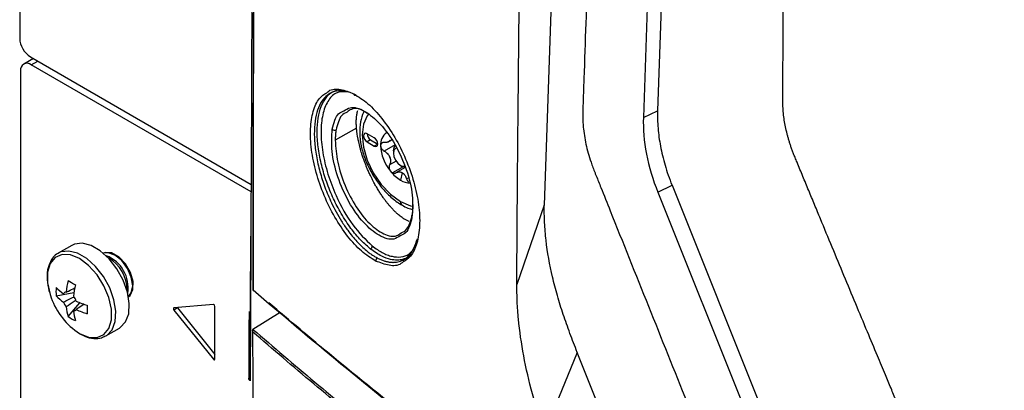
# Model space of a CAD drawing. Header units: millimetres. Extents: x 155400 to 158181, y 110641 to 115017.
# Tile 106 of 126: x 157512 to 157610, y 114453 to 114490. Entities that reach past the tile are written whole.
import ezdxf

# ---------------------------------------------------------------- set-up
doc = ezdxf.new("R2010")
doc.units = ezdxf.units.MM

msp = doc.modelspace()

# ---------------------------------------------------------------- linework, layer by layer
at = {"color": 7, "linetype": 'Continuous', "lineweight": 25}
for p, q in [((157512.18, 114817.21), (157512.18, 114488.389)), ((157583.953, 114721.076), (157575.701, 114481.174)), ((157582.524, 114719.9), (157574.289, 114480.488)), ((157513.541, 114486.379), (157512.579, 114485.824)), ((157513.241, 114486.552), (157535.237, 114473.854)), ((157513.329, 114485.75), (157513.98, 114486.125)), ((157512.269, 114485.137), (157512.269, 114334.975)), ((157535.233, 114473.105), (157513.329, 114485.75)), ((157543.368, 114483.066), (157543.81, 114483.253)), ((157545.692, 114482.725), (157545.092, 114482.98)), ((157574.289, 114480.488), (157575.701, 114481.174)), ((157545.723, 114479.458), (157543.604, 114478.235)), ((157547.483, 114478.48), (157546.776, 114478.888)), ((157547.129, 114478.275), (157546.776, 114478.071)), ((157547.129, 114478.275), (157547.836, 114477.867)), ((157548.815, 114478.036), (157549.216, 114478.268)), ((157546.776, 114478.071), (157547.483, 114477.663)), ((157547.836, 114477.867), (157547.483, 114477.663)), ((157549.558, 114477.79), (157548.478, 114477.167)), ((157549.392, 114477.173), (157549.392, 114476.969)), ((157549.665, 114476.167), (157549.012, 114475.79)), ((157550.36, 114475.598), (157549.311, 114474.993)), ((157550.558, 114475.533), (157549.643, 114475.005)), ((157550.099, 114475.744), (157550.276, 114475.642)), ((157550.579, 114475.529), (157550.276, 114475.642)), ((157550.276, 114475.005), (157550.099, 114474.275)), ((157550.872, 114474.48), (157550.712, 114474.388)), ((157575.73, 114473.069), (157577.141, 114473.755)), ((157577.141, 114473.755), (157590.204, 114441.191)), ((157575.73, 114473.069), (157588.792, 114440.506)), ((157564.424, 114471.78), (157561.689, 114463.888)), ((157550.979, 114470.15), (157550.511, 114470.372)), ((157535.131, 114454.701), (157535.21, 114468.707)), ((157517.372, 114467.781), (157516.024, 114467.003)), ((157550.935, 114466.907), (157551.436, 114467.41)), ((157515.81, 114462.762), (157517.588, 114463.105)), ((157516.994, 114460.712), (157518.18, 114462.079)), ((157531.467, 114461.91), (157527.542, 114461.559)), ((157531.626, 114456.479), (157531.626, 114461.712)), ((157517.542, 114461.239), (157517.72, 114461.358)), ((157527.896, 114461.551), (157527.542, 114461.347)), ((157527.542, 114461.347), (157531.467, 114456.465)), ((157527.896, 114461.551), (157531.626, 114456.911)), ((157535.17, 114461.01), (157535.135, 114454.313)), ((157538.131, 114461.108), (157535.409, 114459.425)), ((157520.722, 114458.747), (157520.774, 114458.776)), ((157520.774, 114458.776), (157522.121, 114459.554)), ((157535.388, 114459.41), (157535.409, 114459.425)), ((157567.704, 114457.136), (157564.454, 114449.187)), ((157531.626, 114456.557), (157531.467, 114456.465))]:
    msp.add_line(p, q, dxfattribs=at)
at = {"color": 7, "linetype": 'Continuous', "lineweight": 25, "flags": 128}
for points in [[(157573.363, 114731.766), (157568.891, 114601.772), (157567.997, 114575.773), (157567.103, 114549.775), (157566.208, 114523.776), (157565.314, 114497.777), (157564.424, 114471.78)], [(157546.918, 114480.848), (157546.787, 114480.681), (157546.405, 114479.836), (157546.275, 114478.769), (157546.405, 114477.55), (157546.787, 114476.265), (157547.395, 114474.999), (157548.187, 114473.84), (157549.109, 114472.867), (157550.099, 114472.145)], [(157546.776, 114478.888), (157546.64, 114478.935), (157546.526, 114478.913), (157546.449, 114478.824), (157546.422, 114478.684), (157546.449, 114478.512), (157546.526, 114478.335), (157546.64, 114478.18), (157546.776, 114478.071)], [(157547.483, 114477.663), (157547.618, 114477.616), (157547.733, 114477.638), (157547.809, 114477.726), (157547.836, 114477.867), (157547.809, 114478.039), (157547.733, 114478.216), (157547.618, 114478.37), (157547.483, 114478.48)], [(157549.392, 114477.173), (157549.459, 114477.525), (157549.651, 114477.746), (157549.651, 114477.746)], [(157549.706, 114477.467), (157549.599, 114477.427), (157549.446, 114477.251), (157549.392, 114476.969), (157549.446, 114476.626), (157549.599, 114476.272), (157549.829, 114475.963), (157550.099, 114475.744)], [(157550.099, 114475.744), (157550.37, 114475.65), (157550.52, 114475.662)], [(157550.099, 114472.145), (157551.089, 114471.724), (157551.271, 114471.681)], [(157522.121, 114459.554), (157522.201, 114459.603), (157522.729, 114460.162), (157523.035, 114460.98), (157523.097, 114461.998), (157522.911, 114463.139), (157522.49, 114464.32), (157521.866, 114465.453), (157521.084, 114466.453), (157520.204, 114467.246), (157519.289, 114467.774), (157518.408, 114467.998), (157517.627, 114467.9), (157517.372, 114467.781)], [(157518.137, 114459.018), (157519.045, 114458.645), (157519.879, 114458.603), (157520.572, 114458.897), (157521.068, 114459.501), (157521.326, 114460.368), (157521.326, 114461.427), (157521.068, 114462.592), (157520.572, 114463.769), (157519.879, 114464.863), (157519.045, 114465.784), (157518.137, 114466.459), (157517.229, 114466.832), (157516.395, 114466.874), (157515.702, 114466.581), (157515.207, 114465.976), (157514.948, 114465.109), (157514.948, 114464.05), (157515.207, 114462.885), (157515.32, 114462.559)], [(157520.774, 114458.776), (157520.853, 114458.825), (157521.381, 114459.384), (157521.687, 114460.202), (157521.75, 114461.22), (157521.564, 114462.361), (157521.143, 114463.542), (157520.518, 114464.675), (157519.737, 114465.675), (157518.856, 114466.468), (157517.941, 114466.996), (157517.061, 114467.22), (157516.279, 114467.122), (157515.993, 114466.985)], [(157523.016, 114462.67), (157523.169, 114462.798), (157523.453, 114463.377), (157523.464, 114464.183), (157523.2, 114465.087), (157522.703, 114465.948), (157522.051, 114466.63), (157521.348, 114467.023), (157520.705, 114467.066), (157520.517, 114466.998)], [(157523.014, 114462.678), (157523.297, 114463.05), (157523.431, 114463.754), (157523.297, 114464.613), (157522.914, 114465.496), (157522.34, 114466.27), (157521.664, 114466.816), (157520.987, 114467.051), (157520.523, 114466.992)], [(157527.871, 114461.589), (157527.874, 114461.583), (157527.896, 114461.551)], [(157527.542, 114461.559), (157527.52, 114461.552), (157527.503, 114461.537), (157527.493, 114461.513), (157527.489, 114461.484), (157527.493, 114461.45), (157527.503, 114461.414), (157527.52, 114461.379), (157527.542, 114461.347)], [(157584.155, 114416.087), (157575.935, 114436.599), (157567.704, 114457.136)], [(157531.467, 114456.465), (157531.492, 114456.438), (157531.52, 114456.418), (157531.547, 114456.406), (157531.573, 114456.404), (157531.595, 114456.411), (157531.612, 114456.426), (157531.622, 114456.45), (157531.626, 114456.479)]]:
    msp.add_lwpolyline(points, dxfattribs=at)
at = {"color": 7, "linetype": 'Continuous', "lineweight": 25}
for centre, radius, start, end in [((157514.483, 114488.494), 2.305, 182.60548, 237.39452), ((157512.915, 114485.242), 0.655, 50.79671, 189.21404), ((157545.615, 114482.871), 0.164, 182.44499, 285.64487), ((157543.542, 114479.567), 0.319, 224.10699, 297.75457), ((157547.525, 114478.912), 0.75, 181.86656, 238.12806), ((157549.525, 114477.839), 1.412, 125.43143, 185.5049), ((157552.412, 114477.902), 4.298, 182.63929, 219.77207), ((157549.701, 114477.739), 0.818, 141.0957, 148.70296), ((157548.685, 114478.454), 0.43, 317.65176, 332.1469), ((157552.093, 114477.739), 3.283, 199.69993, 202.71143), ((157547.431, 114475.93), 1.722, 18.33355, 24.07781), ((157551.982, 114477.395), 3.645, 217.97873, 238.8941), ((157549.775, 114474.139), 1.004, 55.88661, 64.11876), ((157551.265, 114476.717), 1.977, 237.87956, 239.99134), ((157551.202, 114476.609), 1.852, 239.99058, 242.19618), ((157551.018, 114475.726), 1.718, 237.65072, 272.35776), ((157550.499, 114472.105), 0.402, 174.31761, 234.3717), ((157551.337, 114470.668), 0.138, 131.27655, 227.74748), ((157546.959, 114467.745), 0.337, 293.32618, 356.30116), ((157519.574, 114463.57), 3.405, 350.74857, 68.81223), ((157519.259, 114463.386), 3.604, 358.85058, 61.14405), ((157547.93, 114466.257), 0.304, 116.42362, 185.95646), ((157521.326, 114463.183), 5.531, 175.63997, 184.36003), ((157519.741, 114467.423), 5.481, 224.18141, 234.27782), ((157526.536, 114462.206), 9.766, 167.69996, 174.56699), ((157525.606, 114478.364), 16.502, 238.54262, 241.46276), ((157527.265, 114461.786), 9.766, 167.69996, 174.56699), ((157519.741, 114466.582), 5.481, 224.18141, 234.27782), ((157516.839, 114462.772), 0.36, 94.03919, 145.97156), ((157516.161, 114461.598), 1.773, 21.14228, 38.85772), ((157535.457, 114463.412), 0.0631, 179.08494, 233.35209), ((157535.544, 114463.41), 0.15, 180.04891, 229.3648), ((157535.498, 114463.357), 0.0791, 176.59957, 282.82203), ((157521.951, 114464.943), 7.047, 199.7782, 237.22941), ((157518.194, 114462.772), 1.773, 201.14228, 218.85772), ((157522.268, 114462.206), 5.482, 185.72484, 195.82055), ((157521.875, 114471.12), 9.767, 245.43564, 252.30228), ((157535.402, 114461.395), 16.501, 178.53969, 181.46031), ((157531.428, 114461.716), 0.198, 358.80811, 78.78103), ((157520.115, 114465.277), 5.531, 235.64242, 244.36296), ((157517.517, 114461.598), 0.36, 274.03919, 325.97156), ((157522.997, 114461.786), 5.482, 185.72484, 195.82055), ((157521.875, 114470.279), 9.767, 245.43564, 252.30228)]:
    msp.add_arc(centre, radius, start, end, dxfattribs=at)
for points, knots in [([(157539.562, 114753.453), (157538.963, 114730.697), (157537.683, 114682.049), (157536.367, 114607.902), (157535.45, 114533.143), (157535.26, 114484.31), (157535.17, 114461.01)], [0, 0, 0, 0, 0.23181, 0.49555, 0.759298, 1, 1, 1, 1]), ([(157561.689, 114463.888), (157561.695, 114465.158), (157561.707, 114467.914), (157561.736, 114472.046), (157561.771, 114476.287), (157561.814, 114480.92), (157561.882, 114487.817), (157561.975, 114496.236), (157562.171, 114510.941), (157562.539, 114533.102), (157563.223, 114563.538), (157563.981, 114589.572), (157564.606, 114608.213), (157565.006, 114619.414), (157565.431, 114630.627), (157565.881, 114641.853), (157566.356, 114653.091), (157566.856, 114664.341), (157567.382, 114675.603), (157567.932, 114686.877), (157568.507, 114698.162), (157569.108, 114709.46), (157569.732, 114720.768), (157570.169, 114728.317), (157570.388, 114732.092)], [0, 0, 0, 0, 0.014401, 0.03125, 0.046875, 0.0625, 0.083787, 0.125, 0.157754, 0.25, 0.37501, 0.499999, 0.541684, 0.583365, 0.625044, 0.666719, 0.708392, 0.750061, 0.791727, 0.833389, 0.875048, 0.916702, 0.958353, 1, 1, 1, 1]), ([(157576.585, 114723.329), (157576.085, 114708.809), (157575.581, 114694.151), (157574.566, 114664.644), (157574.055, 114649.794), (157572.518, 114605.102), (157571.486, 114575.116), (157569.95, 114530.462), (157569.44, 114515.632), (157568.807, 114497.22), (157568.617, 114491.705), (157568.397, 114485.291), (157568.298, 114482.431), (157568.263, 114481.402), (157568.255, 114481.174), (157568.251, 114481.057), (157568.243, 114480.733), (157568.245, 114480.542), (157568.257, 114480.184), (157568.266, 114480.015), (157568.289, 114479.688), (157568.304, 114479.53), (157568.354, 114479.069), (157568.396, 114478.777), (157568.497, 114478.198), (157568.555, 114477.913), (157568.69, 114477.338), (157568.766, 114477.048), (157568.943, 114476.445), (157569.043, 114476.134), (157569.223, 114475.63), (157569.289, 114475.455), (157569.399, 114475.175), (157569.438, 114475.079), (157569.514, 114474.888), (157569.706, 114474.409), (157570.207, 114473.161), (157570.673, 114471.999), (157572.235, 114468.105), (157573.509, 114464.929), (157576.074, 114458.535), (157577.364, 114455.318), (157579.924, 114448.938), (157581.192, 114445.776), (157583.054, 114441.134), (157583.745, 114439.411), (157584.425, 114437.715), (157584.576, 114437.338), (157584.652, 114437.154), (157584.879, 114436.628), (157585.031, 114436.306), (157585.494, 114435.386), (157585.812, 114434.835), (157586.478, 114433.796), (157586.827, 114433.309), (157587.573, 114432.372), (157587.969, 114431.923), (157588.632, 114431.261), (157588.864, 114431.042), (157589.363, 114430.605), (157589.63, 114430.387), (157590.082, 114430.053), (157590.24, 114429.94), (157590.585, 114429.711), (157590.771, 114429.593), (157591.413, 114429.222), (157591.844, 114428.974), (157599.174, 114424.742), (157606.364, 114420.592), (157621.121, 114412.073), (157628.686, 114407.706), (157636.25, 114403.339)], [0, 0, 0, 0, 0.125, 0.125, 0.25, 0.25, 0.5, 0.5, 0.625, 0.625, 0.65625, 0.671875, 0.679688, 0.680664, 0.680664, 0.681641, 0.681641, 0.683594, 0.683594, 0.685547, 0.685547, 0.6875, 0.6875, 0.691406, 0.691406, 0.695313, 0.695313, 0.699219, 0.699219, 0.703125, 0.703125, 0.705078, 0.705078, 0.706055, 0.706055, 0.707031, 0.710938, 0.71875, 0.71875, 0.75, 0.75, 0.78125, 0.78125, 0.8125, 0.8125, 0.828125, 0.830078, 0.830078, 0.832031, 0.832031, 0.835938, 0.835938, 0.84375, 0.84375, 0.851563, 0.851563, 0.859375, 0.859375, 0.863281, 0.863281, 0.867188, 0.867188, 0.869141, 0.869141, 0.871094, 0.871094, 0.875, 0.875, 0.9375, 0.9375, 1, 1, 1, 1]), ([(157644.105, 114421.774), (157642.951, 114422.442), (157640.647, 114423.773), (157637.206, 114425.771), (157633.782, 114427.768), (157630.367, 114429.767), (157626.657, 114431.947), (157622.667, 114434.303), (157618.409, 114436.828), (157614.188, 114439.345), (157611.036, 114441.234), (157608.936, 114442.496), (157607.882, 114443.13), (157606.83, 114443.764), (157606.07, 114444.224), (157605.54, 114444.541), (157605.157, 114444.788), (157604.514, 114445.252), (157603.626, 114446.011), (157602.661, 114447.016), (157601.726, 114448.187), (157600.898, 114449.419), (157600.315, 114450.465), (157599.946, 114451.222), (157599.714, 114451.734), (157599.476, 114452.309), (157599.214, 114452.932), (157598.849, 114453.8), (157598.313, 114455.079), (157597.53, 114456.952), (157596.155, 114460.244), (157594.26, 114464.788), (157592.506, 114469.01), (157591.336, 114471.833), (157590.753, 114473.242), (157590.171, 114474.645), (157589.719, 114475.74), (157589.409, 114476.489), (157589.246, 114476.888), (157589.112, 114477.242), (157588.989, 114477.587), (157588.877, 114477.925), (157588.775, 114478.255), (157588.684, 114478.576), (157588.508, 114479.241), (157588.298, 114480.264), (157588.193, 114481.302), (157588.176, 114482.043), (157588.181, 114482.462), (157588.181, 114482.855), (157588.184, 114483.486), (157588.188, 114484.704), (157588.198, 114487.447), (157588.223, 114493.068), (157588.271, 114501.272), (157588.346, 114511.126), (157588.468, 114524.28), (157588.665, 114540.744), (157588.931, 114557.999), (157589.2, 114572.735), (157589.449, 114584.941), (157589.724, 114597.164), (157590.026, 114609.403), (157590.354, 114621.658), (157590.709, 114633.929), (157591.09, 114646.217), (157591.497, 114658.52), (157591.931, 114670.84), (157592.391, 114683.175), (157592.878, 114695.527), (157593.39, 114707.894), (157593.753, 114716.151), (157593.935, 114720.279)], [0, 0, 0, 0, 0.012688, 0.025317, 0.037911, 0.050497, 0.063101, 0.07904, 0.094839, 0.110545, 0.126202, 0.130156, 0.134103, 0.138043, 0.141978, 0.142652, 0.143991, 0.1463, 0.149907, 0.154174, 0.157833, 0.161868, 0.165756, 0.167102, 0.16842, 0.170149, 0.171992, 0.173734, 0.177543, 0.182892, 0.189679, 0.20557, 0.221569, 0.225582, 0.22957, 0.233543, 0.237513, 0.238873, 0.23991, 0.240897, 0.241868, 0.242819, 0.24375, 0.244656, 0.245533, 0.249397, 0.253436, 0.254787, 0.256337, 0.257425, 0.258514, 0.262323, 0.268989, 0.284542, 0.31565, 0.346761, 0.377864, 0.44009, 0.502293, 0.540543, 0.578798, 0.617059, 0.655325, 0.693597, 0.731874, 0.770158, 0.808448, 0.846745, 0.885048, 0.923358, 0.961675, 1, 1, 1, 1]), ([(157535.471, 114495.401), (157535.445, 114490.104), (157535.393, 114479.425), (157535.394, 114468.778), (157535.394, 114463.413)], [0, 0, 0, 0, 0.496094, 1, 1, 1, 1]), ([(157542.751, 114482.974), (157542.817, 114483.032), (157543.185, 114483.352), (157544.103, 114483.393), (157545.002, 114483.04), (157545.452, 114482.864)], [0, 0, 0, 0, 0.098635, 0.548962, 1, 1, 1, 1]), ([(157544.927, 114483.034), (157544.757, 114483.079), (157544.411, 114483.171), (157543.807, 114483.165), (157543.341, 114483.094), (157543.098, 114482.899), (157543.072, 114482.878)], [0, 0, 0, 0, 0.246374, 0.501154, 0.947092, 1, 1, 1, 1]), ([(157547.628, 114466.225), (157547.155, 114466.521), (157546.213, 114467.111), (157544.811, 114468.651), (157543.535, 114470.548), (157542.461, 114472.73), (157541.659, 114475.042), (157541.189, 114477.329), (157541.083, 114479.433), (157541.36, 114481.179), (157541.917, 114482.429), (157542.497, 114482.808), (157542.751, 114482.974)], [0, 0, 0, 0, 0.102837, 0.205216, 0.307498, 0.409578, 0.511558, 0.613748, 0.716032, 0.818249, 0.920287, 1, 1, 1, 1]), ([(157543.072, 114482.878), (157542.888, 114482.755), (157542.48, 114482.483), (157542.017, 114481.746), (157541.564, 114480.425), (157541.456, 114478.668), (157541.7, 114476.679), (157542.05, 114475.131), (157542.559, 114473.549), (157543.123, 114472.212), (157543.693, 114471.09), (157544.23, 114470.167), (157544.919, 114469.152), (157545.755, 114468.116), (157546.392, 114467.544), (157546.713, 114467.257)], [0, 0, 0, 0, 0.065409, 0.144731, 0.221317, 0.376534, 0.453475, 0.53233, 0.607841, 0.688065, 0.735553, 0.787497, 0.843902, 0.921549, 1, 1, 1, 1]), ([(157547.063, 114467.459), (157546.718, 114467.764), (157546.028, 114468.374), (157545.016, 114469.634), (157544.104, 114471.057), (157543.302, 114472.642), (157542.658, 114474.265), (157542.17, 114475.952), (157541.871, 114477.581), (157541.77, 114479.116), (157541.873, 114480.483), (157542.173, 114481.632), (157542.672, 114482.505), (157543.096, 114482.951), (157543.365, 114483.064), (157543.368, 114483.066)], [0, 0, 0, 0, 0.083253, 0.166692, 0.255084, 0.333122, 0.418635, 0.499479, 0.583408, 0.665836, 0.748452, 0.832289, 0.913493, 0.998926, 1, 1, 1, 1]), ([(157544.828, 114483.066), (157544.425, 114483.073), (157543.632, 114483.086), (157542.826, 114482.167), (157542.301, 114480.852), (157542.127, 114479.094), (157542.307, 114477.056), (157542.828, 114474.871), (157543.785, 114472.353), (157545.294, 114469.655), (157546.628, 114468.367), (157547.295, 114467.723)], [0, 0, 0, 0, 0.103087, 0.202752, 0.302592, 0.402484, 0.502274, 0.601877, 0.701552, 0.850651, 1, 1, 1, 1]), ([(157545.452, 114482.864), (157545.921, 114482.569), (157546.859, 114481.981), (157548.269, 114480.452), (157549.562, 114478.565), (157550.659, 114476.39), (157551.48, 114474.081), (157551.961, 114471.796), (157552.068, 114469.693), (157551.784, 114467.942), (157551.213, 114466.681), (157550.621, 114466.297), (157550.362, 114466.129)], [0, 0, 0, 0, 0.102528, 0.204875, 0.306966, 0.409112, 0.511463, 0.613822, 0.716026, 0.81814, 0.920424, 1, 1, 1, 1]), ([(157544.473, 114481.156), (157544.664, 114481.291), (157545.215, 114481.68), (157546.532, 114481.234), (157548.126, 114479.945), (157549.624, 114477.854), (157550.757, 114475.335), (157551.406, 114472.688), (157551.298, 114471.273), (157551.245, 114470.566)], [0, 0, 0, 0, 0.081579, 0.234531, 0.387498, 0.540517, 0.69364, 0.846841, 1, 1, 1, 1]), ([(157546.79, 114480.899), (157546.688, 114480.975), (157546.118, 114481.401), (157545.372, 114481.49), (157544.927, 114481.145), (157544.793, 114481.041)], [0, 0, 0, 0, 0.132362, 0.738905, 1, 1, 1, 1]), ([(157545.762, 114480.827), (157545.768, 114480.86), (157545.779, 114480.925), (157545.799, 114481.011), (157545.82, 114481.103), (157545.835, 114481.161), (157545.845, 114481.198)], [0, 0, 0, 0, 0.249586, 0.500006, 0.680279, 1, 1, 1, 1]), ([(157543.313, 114479.345), (157543.466, 114479.957), (157543.691, 114480.854), (157544.284, 114481.083), (157544.473, 114481.156)], [0, 0, 0, 0, 0.681972, 1, 1, 1, 1]), ([(157544.793, 114481.041), (157544.593, 114480.947), (157544.043, 114480.688), (157543.828, 114479.831), (157543.691, 114479.285)], [0, 0, 0, 0, 0.362753, 1, 1, 1, 1]), ([(157545.723, 114479.458), (157545.72, 114479.498), (157545.713, 114479.594), (157545.703, 114479.76), (157545.697, 114479.983), (157545.701, 114480.208), (157545.71, 114480.356), (157545.714, 114480.413)], [0, 0, 0, 0, 0.1164868, 0.2833393, 0.4999615, 0.8067071, 1, 1, 1, 1]), ([(157545.714, 114480.413), (157545.718, 114480.461), (157545.725, 114480.557), (157545.741, 114480.695), (157545.755, 114480.783), (157545.762, 114480.827)], [0, 0, 0, 0, 0.33295, 0.666162, 1, 1, 1, 1]), ([(157546.498, 114481.107), (157546.475, 114481.073), (157546.272, 114480.781), (157546.1, 114480.05), (157546, 114478.942), (157546.157, 114477.693), (157546.535, 114476.398), (157547.12, 114475.123), (157547.879, 114473.934), (157548.778, 114472.894), (157549.595, 114472.191), (157550.103, 114471.878), (157550.265, 114471.779)], [0, 0, 0, 0, 0.014047, 0.122778, 0.236971, 0.354583, 0.472623, 0.59031, 0.707905, 0.825833, 0.944534, 1, 1, 1, 1]), ([(157574.289, 114480.488), (157574.25, 114479.363), (157574.352, 114478.132), (157574.843, 114475.605), (157575.231, 114474.311), (157575.73, 114473.069)], [0, 0, 0, 0, 0.5, 0.5, 1, 1, 1, 1]), ([(157550.067, 114468.745), (157549.872, 114468.608), (157549.314, 114468.213), (157547.986, 114468.657), (157546.395, 114469.949), (157544.912, 114472.044), (157543.797, 114474.565), (157543.157, 114477.218), (157543.261, 114478.635), (157543.313, 114479.345)], [0, 0, 0, 0, 0.081582, 0.234583, 0.387517, 0.540406, 0.693259, 0.846139, 1, 1, 1, 1]), ([(157543.691, 114479.285), (157543.682, 114479.231), (157543.664, 114479.122), (157543.643, 114478.953), (157543.626, 114478.781), (157543.614, 114478.603), (157543.606, 114478.422), (157543.604, 114478.297), (157543.604, 114478.235)], [0, 0, 0, 0, 0.1671525, 0.3338311, 0.5002449, 0.6666042, 0.8331196, 1, 1, 1, 1]), ([(157545.875, 114478.367), (157545.866, 114478.413), (157545.845, 114478.521), (157545.812, 114478.703), (157545.775, 114478.946), (157545.744, 114479.2), (157545.73, 114479.375), (157545.724, 114479.446)], [0, 0, 0, 0, 0.123531, 0.287831, 0.493026, 0.791903, 1, 1, 1, 1]), ([(157546.164, 114477.181), (157546.154, 114477.216), (157546.125, 114477.317), (157546.074, 114477.519), (157546.012, 114477.787), (157545.946, 114478.045), (157545.901, 114478.238), (157545.881, 114478.334), (157545.875, 114478.367)], [0, 0, 0, 0, 0.0850044, 0.2490346, 0.4981793, 0.7482957, 0.9139009, 1, 1, 1, 1]), ([(157543.604, 114478.235), (157543.652, 114477.522), (157543.748, 114476.095), (157544.527, 114473.703), (157545.654, 114471.536), (157547.034, 114469.818), (157548.45, 114468.836), (157549.565, 114468.557), (157550.017, 114468.916), (157550.154, 114469.024)], [0, 0, 0, 0, 0.155305, 0.310711, 0.466261, 0.621864, 0.77744, 0.932903, 1, 1, 1, 1]), ([(157548.478, 114478.008), (157548.456, 114478.009), (157548.414, 114478.011), (157548.356, 114478.002), (157548.304, 114477.988), (157548.259, 114477.966), (157548.209, 114477.932), (157548.162, 114477.877), (157548.126, 114477.797), (157548.121, 114477.735), (157548.119, 114477.704)], [0, 0, 0, 0, 0.108101, 0.212121, 0.312109, 0.408115, 0.500199, 0.669962, 0.836392, 1, 1, 1, 1]), ([(157548.119, 114477.704), (157548.12, 114477.685), (157548.122, 114477.646), (157548.134, 114477.586), (157548.155, 114477.524), (157548.183, 114477.462), (157548.225, 114477.391), (157548.288, 114477.313), (157548.374, 114477.23), (157548.443, 114477.188), (157548.478, 114477.167)], [0, 0, 0, 0, 0.097875, 0.196697, 0.29658, 0.397634, 0.499966, 0.655549, 0.822147, 1, 1, 1, 1]), ([(157549.002, 114478.164), (157548.989, 114478.151), (157548.961, 114478.123), (157548.909, 114478.089), (157548.849, 114478.059), (157548.764, 114478.028), (157548.642, 114478.003), (157548.535, 114478.006), (157548.478, 114478.008)], [0, 0, 0, 0, 0.118955, 0.241753, 0.368585, 0.499622, 0.734116, 1, 1, 1, 1]), ([(157546.577, 114475.961), (157546.557, 114476.012), (157546.511, 114476.131), (157546.436, 114476.334), (157546.34, 114476.608), (157546.247, 114476.897), (157546.188, 114477.099), (157546.164, 114477.181)], [0, 0, 0, 0, 0.1249934, 0.2916585, 0.4998927, 0.7968644, 1, 1, 1, 1]), ([(157548.478, 114477.167), (157548.508, 114477.15), (157548.565, 114477.117), (157548.645, 114477.06), (157548.716, 114477.002), (157548.808, 114476.916), (157548.912, 114476.797), (157548.973, 114476.686), (157549.002, 114476.632)], [0, 0, 0, 0, 0.1368319, 0.2657372, 0.3867688, 0.4999905, 0.7574953, 1, 1, 1, 1]), ([(157549.065, 114476.471), (157549.072, 114476.443), (157549.088, 114476.386), (157549.101, 114476.297), (157549.106, 114476.206), (157549.102, 114476.09), (157549.078, 114475.946), (157549.035, 114475.844), (157549.012, 114475.79)], [0, 0, 0, 0, 0.118955, 0.241753, 0.368585, 0.499622, 0.734116, 1, 1, 1, 1]), ([(157546.827, 114475.346), (157546.805, 114475.397), (157546.761, 114475.499), (157546.7, 114475.654), (157546.636, 114475.807), (157546.596, 114475.91), (157546.577, 114475.961)], [0, 0, 0, 0, 0.250459, 0.499998, 0.749981, 1, 1, 1, 1]), ([(157547.1, 114474.745), (157547.069, 114474.812), (157547.006, 114474.944), (157546.915, 114475.145), (157546.856, 114475.279), (157546.827, 114475.346)], [0, 0, 0, 0, 0.333952, 0.6671606, 1, 1, 1, 1]), ([(157549.012, 114475.79), (157549.004, 114475.769), (157548.986, 114475.73), (157548.971, 114475.665), (157548.963, 114475.6), (157548.962, 114475.536), (157548.97, 114475.454), (157548.994, 114475.356), (157549.042, 114475.246), (157549.087, 114475.183), (157549.109, 114475.152)], [0, 0, 0, 0, 0.108101, 0.212121, 0.312109, 0.408115, 0.500199, 0.669962, 0.836392, 1, 1, 1, 1]), ([(157547.71, 114473.591), (157547.678, 114473.645), (157547.611, 114473.761), (157547.506, 114473.95), (157547.377, 114474.188), (157547.24, 114474.456), (157547.144, 114474.654), (157547.1, 114474.745)], [0, 0, 0, 0, 0.146059, 0.312745, 0.500017, 0.768927, 1, 1, 1, 1]), ([(157549.109, 114475.152), (157549.124, 114475.135), (157549.153, 114475.101), (157549.203, 114475.058), (157549.255, 114475.02), (157549.292, 114475.002), (157549.311, 114474.993)], [0, 0, 0, 0, 0.246914, 0.495698, 0.746635, 1, 1, 1, 1]), ([(157549.311, 114474.993), (157549.328, 114474.986), (157549.364, 114474.972), (157549.419, 114474.961), (157549.476, 114474.957), (157549.533, 114474.962), (157549.59, 114474.977), (157549.625, 114474.995), (157549.643, 114475.005)], [0, 0, 0, 0, 0.151718, 0.309271, 0.472775, 0.642337, 0.818051, 1, 1, 1, 1]), ([(157549.643, 114475.005), (157549.667, 114475.018), (157549.714, 114475.043), (157549.786, 114475.068), (157549.855, 114475.085), (157549.95, 114475.098), (157550.072, 114475.093), (157550.167, 114475.059), (157550.214, 114475.043)], [0, 0, 0, 0, 0.136832, 0.265737, 0.386769, 0.49999, 0.757495, 1, 1, 1, 1]), ([(157550.338, 114474.97), (157550.359, 114474.955), (157550.4, 114474.923), (157550.457, 114474.865), (157550.513, 114474.799), (157550.578, 114474.704), (157550.65, 114474.57), (157550.691, 114474.451), (157550.712, 114474.388)], [0, 0, 0, 0, 0.118955, 0.241753, 0.368585, 0.499622, 0.734116, 1, 1, 1, 1]), ([(157550.712, 114474.388), (157550.72, 114474.363), (157550.736, 114474.315), (157550.766, 114474.25), (157550.8, 114474.192), (157550.837, 114474.142), (157550.874, 114474.1), (157550.901, 114474.078), (157550.914, 114474.068)], [0, 0, 0, 0, 0.181949, 0.357663, 0.527225, 0.690729, 0.848282, 1, 1, 1, 1]), ([(157548.381, 114472.543), (157548.34, 114472.6), (157548.224, 114472.765), (157548.035, 114473.048), (157547.854, 114473.343), (157547.747, 114473.527), (157547.71, 114473.591)], [0, 0, 0, 0, 0.174922, 0.50007, 0.824304, 1, 1, 1, 1]), ([(157548.732, 114472.07), (157548.673, 114472.147), (157548.555, 114472.299), (157548.439, 114472.462), (157548.381, 114472.543)], [0, 0, 0, 0, 0.500548, 1, 1, 1, 1]), ([(157549.091, 114471.634), (157549.031, 114471.703), (157548.972, 114471.774), (157548.852, 114471.92), (157548.791, 114471.994), (157548.732, 114472.07)], [0, 0, 0, 0, 0.5, 0.5, 1, 1, 1, 1]), ([(157550.511, 114470.372), (157550.487, 114470.387), (157550.431, 114470.423), (157550.319, 114470.503), (157550.174, 114470.614), (157549.99, 114470.751), (157549.787, 114470.919), (157549.567, 114471.123), (157549.327, 114471.365), (157549.17, 114471.544), (157549.091, 114471.634)], [0, 0, 0, 0, 0.05176, 0.125078, 0.250172, 0.375588, 0.501616, 0.667459, 0.833362, 1, 1, 1, 1]), ([(157550.265, 114471.779), (157550.453, 114471.673), (157550.809, 114471.473), (157551.171, 114471.387), (157551.342, 114471.347)], [0, 0, 0, 0, 0.526845, 1, 1, 1, 1]), ([(157551.274, 114470.791), (157551.283, 114470.846), (157551.302, 114470.956), (157551.323, 114471.126), (157551.341, 114471.301), (157551.353, 114471.48), (157551.361, 114471.663), (157551.363, 114471.788), (157551.364, 114471.85)], [0, 0, 0, 0, 0.166986, 0.334112, 0.501179, 0.667982, 0.834319, 1, 1, 1, 1]), ([(157567.704, 114457.136), (157567.58, 114457.452), (157567.455, 114457.768), (157567.211, 114458.398), (157567.092, 114458.714), (157566.743, 114459.658), (157566.521, 114460.286), (157566.099, 114461.535), (157565.9, 114462.156), (157565.542, 114463.399), (157565.381, 114464.019), (157564.952, 114465.869), (157564.738, 114467.089), (157564.533, 114468.881), (157564.484, 114469.472), (157564.439, 114470.347), (157564.428, 114470.637), (157564.42, 114471.211), (157564.422, 114471.496), (157564.424, 114471.78)], [0, 0, 0, 0, 0.0625, 0.0625, 0.125, 0.125, 0.25, 0.25, 0.375, 0.375, 0.5, 0.5, 0.75, 0.75, 0.875, 0.875, 0.9375, 0.9375, 1, 1, 1, 1]), ([(157551.245, 114470.566), (157551.088, 114469.952), (157550.859, 114469.052), (157550.258, 114468.819), (157550.067, 114468.745)], [0, 0, 0, 0, 0.681798, 1, 1, 1, 1]), ([(157550.154, 114469.024), (157550.356, 114469.12), (157550.914, 114469.383), (157551.134, 114470.243), (157551.274, 114470.791)], [0, 0, 0, 0, 0.36222, 1, 1, 1, 1]), ([(157547.295, 114467.723), (157547.632, 114467.452), (157547.964, 114467.231), (157548.455, 114466.973), (157548.618, 114466.899), (157548.94, 114466.776), (157549.101, 114466.727), (157549.568, 114466.622), (157549.865, 114466.605), (157550.428, 114466.676), (157550.695, 114466.766), (157550.935, 114466.907)], [0, 0, 0, 0, 0.25, 0.25, 0.375, 0.375, 0.5, 0.5, 0.75, 0.75, 1, 1, 1, 1]), ([(157550.36, 114466.323), (157550.582, 114466.462), (157551.226, 114466.865), (157551.562, 114467.812), (157551.781, 114468.431)], [0, 0, 0, 0, 0.34578, 1, 1, 1, 1]), ([(157515.999, 114466.958), (157515.952, 114466.939), (157515.665, 114466.823), (157515.302, 114466.338), (157514.97, 114465.571), (157514.874, 114464.613), (157514.978, 114463.586), (157515.219, 114462.887), (157515.331, 114462.564)], [0, 0, 0, 0, 0.037791, 0.228231, 0.418766, 0.617712, 0.823002, 1, 1, 1, 1]), ([(157546.713, 114467.257), (157546.772, 114467.209), (157546.889, 114467.115), (157547.06, 114466.988), (157547.223, 114466.873), (157547.377, 114466.771), (157547.524, 114466.68), (157547.662, 114466.6), (157547.751, 114466.552), (157547.795, 114466.529)], [0, 0, 0, 0, 0.164331, 0.321504, 0.471519, 0.614376, 0.750075, 0.878616, 1, 1, 1, 1]), ([(157550.846, 114466.601), (157550.685, 114466.523), (157550.352, 114466.361), (157549.77, 114466.287), (157549.064, 114466.364), (157548.167, 114466.673), (157547.476, 114467.163), (157547.092, 114467.435)], [0, 0, 0, 0, 0.156696, 0.323686, 0.49949, 0.722527, 1, 1, 1, 1]), ([(157547.795, 114466.529), (157547.852, 114466.5), (157547.967, 114466.442), (157548.135, 114466.367), (157548.3, 114466.301), (157548.46, 114466.245), (157548.615, 114466.199), (157548.766, 114466.161), (157548.912, 114466.132), (157549.054, 114466.111), (157549.19, 114466.098), (157549.323, 114466.092), (157549.45, 114466.093), (157549.629, 114466.103), (157549.853, 114466.137), (157550.116, 114466.21), (157550.279, 114466.285), (157550.36, 114466.323)], [0, 0, 0, 0, 0.060869, 0.120683, 0.179443, 0.237149, 0.293802, 0.349401, 0.403946, 0.457439, 0.509879, 0.561266, 0.611602, 0.660886, 0.775878, 0.888914, 1, 1, 1, 1]), ([(157551.186, 114466.899), (157551.084, 114466.779), (157550.981, 114466.657), (157550.848, 114466.601), (157550.846, 114466.601)], [0, 0, 0, 0, 0.9881374, 1, 1, 1, 1]), ([(157550.362, 114466.129), (157550.293, 114466.07), (157549.917, 114465.744), (157548.984, 114465.698), (157548.079, 114466.05), (157547.628, 114466.225)], [0, 0, 0, 0, 0.1003936, 0.5506404, 1, 1, 1, 1]), ([(157564.454, 114449.187), (157564.344, 114449.505), (157564.124, 114450.141), (157563.7, 114451.415), (157563.046, 114453.645), (157562.313, 114456.805), (157561.881, 114459.859), (157561.728, 114461.91), (157561.698, 114463.045), (157561.692, 114463.607), (157561.689, 114463.888)], [0, 0, 0, 0, 0.0626835, 0.1253067, 0.2505757, 0.5010336, 0.7505244, 0.8749507, 0.9373996, 1, 1, 1, 1]), ([(157516.541, 114462.132), (157516.62, 114462.171), (157516.969, 114462.343), (157517.32, 114462.514), (157517.59, 114462.645)], [0, 0, 0, 0, 0.2276019, 1, 1, 1, 1]), ([(157516.814, 114463.131), (157516.887, 114463.166), (157517.173, 114463.305), (157517.46, 114463.442), (157517.672, 114463.544)], [0, 0, 0, 0, 0.257038, 1, 1, 1, 1]), ([(157517.778, 114462.308), (157517.53, 114462.141), (157517.209, 114461.924), (157516.887, 114461.709), (157516.814, 114461.659)], [0, 0, 0, 0, 0.771143, 1, 1, 1, 1]), ([(157518.603, 114461.933), (157518.408, 114461.8), (157518.146, 114461.621), (157517.883, 114461.442), (157517.815, 114461.396)], [0, 0, 0, 0, 0.74301, 1, 1, 1, 1]), ([(157551.455, 114450.164), (157548.69, 114452.373), (157543.777, 114456.299), (157539.065, 114460.305), (157537.005, 114462.056)], [0, 0, 0, 0, 0.562785, 1, 1, 1, 1]), ([(157535.018, 114461.191), (157535.015, 114460.338), (157535.01, 114458.109), (157535.006, 114455.882), (157535.003, 114454.508)], [0, 0, 0, 0, 0.382901, 1, 1, 1, 1]), ([(157518.174, 114458.989), (157518.334, 114458.904), (157518.8, 114458.657), (157519.536, 114458.488), (157520.248, 114458.509), (157520.579, 114458.71), (157520.695, 114458.78)], [0, 0, 0, 0, 0.181956, 0.528848, 0.834368, 1, 1, 1, 1]), ([(157535.388, 114459.41), (157535.379, 114459.4), (157535.36, 114459.379), (157535.346, 114459.328), (157535.345, 114459.261), (157535.36, 114459.209), (157535.372, 114459.182), (157535.372, 114459.181)], [0, 0, 0, 0, 0.183275, 0.365075, 0.655887, 0.990348, 1, 1, 1, 1]), ([(157547.706, 114448.846), (157545.612, 114450.561), (157541.44, 114453.981), (157537.39, 114457.452), (157535.372, 114459.181)], [0, 0, 0, 0, 0.501718, 1, 1, 1, 1]), ([(157535.372, 114459.181), (157535.456, 114441.395), (157535.55, 114421.515), (157535.935, 114393.42), (157536.127, 114381.934), (157536.314, 114372.545), (157536.336, 114371.449)], [0, 0, 0, 0, 0.605888, 0.677171, 0.962307, 1, 1, 1, 1]), ([(157535.409, 114459.425), (157537.455, 114457.671), (157541.532, 114454.176), (157545.733, 114450.733), (157547.826, 114449.017)], [0, 0, 0, 0, 0.501807, 1, 1, 1, 1]), ([(157535.135, 114454.313), (157535.122, 114454.322), (157535.095, 114454.34), (157535.063, 114454.37), (157535.032, 114454.408), (157535.009, 114454.453), (157535, 114454.506), (157535.008, 114454.56), (157535.033, 114454.611), (157535.073, 114454.66), (157535.112, 114454.687), (157535.131, 114454.701)], [0, 0, 0, 0, 0.082732, 0.165834, 0.250562, 0.374214, 0.499933, 0.622783, 0.749443, 0.874454, 1, 1, 1, 1])]:
    msp.add_open_spline(points, degree=3, knots=knots, dxfattribs=at)
for points in [[(157535.497, 114495.349), (157535.436, 114484.666), (157535.41, 114474.003), (157535.419, 114463.361)], [(157535.436, 114463.47), (157535.427, 114474.112), (157535.453, 114484.774), (157535.513, 114495.457)], [(157575.701, 114481.174), (157575.681, 114480.601), (157575.714, 114479.445), (157575.959, 114477.655), (157576.407, 114475.782), (157576.861, 114474.453), (157577.141, 114473.755)], [(157545.724, 114479.446), (157545.724, 114479.45), (157545.724, 114479.454), (157545.723, 114479.458)], [(157547.092, 114467.435), (157547.082, 114467.443), (157547.073, 114467.451), (157547.063, 114467.459)], [(157535.419, 114463.361), (157541.161, 114458.434), (157547.09, 114453.555), (157553.198, 114448.729)]]:
    msp.add_open_spline(points, degree=3, dxfattribs=at)

doc.saveas('drawing.dxf')
